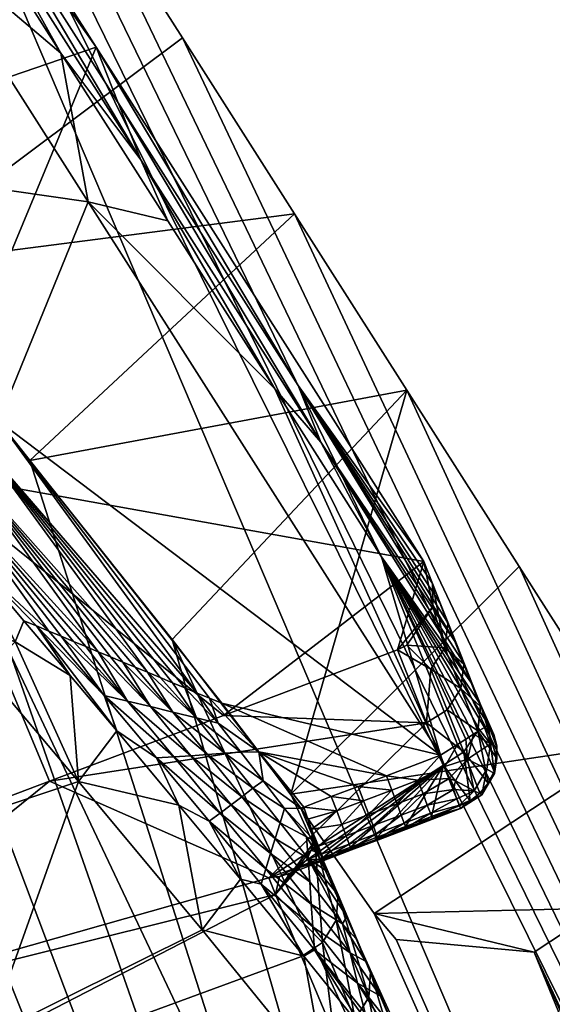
# Model space of a CAD drawing. Header units: millimetres. Extents: x -276 to 343, y -58 to 484.
# Tile 84 of 233: x -198.32 to -193.65, y 452.7 to 461.32. Entities that reach past the tile are written whole.
import ezdxf

# ---------------------------------------------------------------- set-up
doc = ezdxf.new("R2010")
doc.units = ezdxf.units.MM
doc.header["$MEASUREMENT"] = 0
doc.layers.add('Default', color=7, linetype='Continuous', true_color=0x000000)

msp = doc.modelspace()

# ---------------------------------------------------------------- meshes
at = {"layer": 'Default'}
mesh = msp.add_polyface(dxfattribs=at)
corners = [(-177.4187, 420.1137, 117.4014), (-192.9575, 454.9887, 5), (-193.9433, 456.5356, 5), (-195.9113, 459.6235, 5), (-196.8933, 461.1645, 5), (-197.874, 462.7036, 5), (-198.8532, 464.2387, 5), (-199.8315, 465.7719, 5), (-200.8083, 467.3051, 5), (-208.5744, 471.4829, 5), (-211.5168, 470.9204, 5), (-207.1008, 471.4126, 5), (-207.1008, 471.4126, 5), (-211.5168, 470.9204, 5), (-205.6623, 471.1001, 5), (-205.6623, 471.1001, 5), (-203.0004, 469.7212, 5), (-204.2863, 470.5376, 5), (-201.832, 468.6469, 5), (-200.8083, 467.3051, 5), (-219.1982, 460.1411, 5), (-172.9585, 402.0317, 241.8103), (-211.5168, 470.9204, 5), (-195.2134, 453.4966, 5), (-179.6946, 418.6626, 117.3003), (-195.9453, 454.5415, 5), (-190.2177, 432.4282, 123.6342), (-204.1537, 465.102, 5), (-203.3391, 463.9282, 5), (-202.2409, 462.4809, 5), (-200.9582, 460.8559, 5), (-199.5888, 459.1508, 5), (-198.2314, 457.4653, 5), (-196.9841, 455.8969, 5), (-199.0261, 423.3305, 137.7414), (-212.9653, 454.6528, 23.231), (-214.0624, 463.4946, 5), (-204.1537, 465.102, 5), (-190.2177, 432.4282, 123.6342), (-205.5659, 466.5551, 5), (-176.2805, 399.7524, 242.2676), (-211.3173, 466.393, 5), (-209.4467, 467.1645, 5), (-207.4335, 467.2798, 5), (-185.0866, 392.0063, 252.2516), (-211.3173, 466.393, 5), (-207.4335, 467.2798, 5), (-211.3173, 466.393, 5), (-199.0261, 423.3305, 137.7414), (-214.0624, 463.4946, 5), (-193.2273, 453.5454, 5), (-193.8125, 453.1606, 5), (-195.2134, 453.4966, 5), (-200.8083, 467.3051, 5), (-199.8315, 465.7719, 5), (-203.3391, 463.9282, 5), (-198.8532, 464.2387, 5), (-202.2409, 462.4809, 5), (-197.874, 462.7036, 5), (-200.9582, 460.8559, 5), (-196.8933, 461.1645, 5), (-199.5888, 459.1508, 5), (-195.9113, 459.6235, 5), (-194.9279, 458.0805, 5), (-198.2314, 457.4653, 5), (-193.9433, 456.5356, 5), (-195.9453, 454.5415, 5), (-192.9575, 454.9887, 5), (-211.5168, 470.9204, 5), (-210.0554, 471.3169, 5), (-207.1008, 471.4126, 5), (-208.5744, 471.4829, 5), (-205.6623, 471.1001, 5), (-204.2863, 470.5376, 5), (-203.0004, 469.7212, 5), (-201.832, 468.6469, 5), (-204.1537, 465.102, 5), (-196.9841, 455.8969, 5), (-195.021, 453.27, 5), (-205.5659, 466.5551, 5), (-207.4335, 467.2798, 5), (-209.4467, 467.1645, 5), (-211.5168, 470.9204, 5), (-192.9575, 454.9887, 5), (-177.4187, 420.1137, 117.4014), (-193.2273, 453.5454, 5), (-179.6946, 418.6626, 117.3003), (-195.2134, 453.4966, 5), (-195.021, 453.27, 5)]
mesh.append_faces([[corners[k] for k in face] for face in [(0, 1, 2, 2), (3, 4, 0, 0), (4, 5, 0, 0), (5, 6, 0, 0), (6, 7, 0, 0), (7, 8, 0, 0), (9, 10, 11, 11), (12, 13, 14, 14), (15, 16, 17, 17), (16, 15, 18, 18), (18, 15, 19, 19), (20, 21, 22, 22), (23, 24, 25, 25), (26, 27, 28, 28), (28, 29, 26, 26), (29, 30, 26, 26), (30, 31, 26, 26), (31, 32, 26, 26), (32, 33, 26, 26), (24, 26, 33, 33), (34, 35, 36, 36), (37, 38, 39, 39), (38, 40, 39, 39), (41, 42, 43, 43), (44, 45, 46, 46), (47, 48, 49, 49), (50, 51, 52, 52), (53, 54, 55, 55), (54, 56, 57, 57), (56, 58, 59, 59), (58, 60, 61, 61), (60, 62, 61, 61), (62, 63, 64, 64), (63, 65, 66, 66), (65, 67, 66, 66), (68, 69, 70, 70), (69, 71, 70, 70), (70, 72, 73, 73), (73, 74, 75, 75), (75, 53, 76, 76), (52, 66, 67, 67), (66, 77, 63, 63), (77, 64, 63, 63), (64, 61, 62, 62), (61, 59, 58, 58), (59, 57, 56, 56), (57, 55, 54, 54), (55, 76, 53, 53), (67, 50, 52, 52), (51, 78, 52, 52), (76, 79, 75, 75), (79, 80, 73, 73), (80, 81, 70, 70), (82, 70, 81, 81), (70, 73, 80, 80), (73, 75, 79, 79), (83, 84, 85, 85), (86, 87, 88, 88)]])
mesh = msp.add_polyface(dxfattribs=at)
corners = [(-161.1731, 388.479, 737.0818), (-149.9748, 401.0317, 737.4042), (-162.218, 391.6782, 770.8056), (-156.0039, 397.8188, 731.8394), (-162.365, 388.7016, 718.7957), (-161.0771, 392.1157, 731.7332), (-155.393, 399.5024, 738.2982), (-160.4358, 393.8149, 738.1978), (-159.3481, 396.7036, 749.1879), (-159.7981, 395.5083, 744.6381), (-164.5759, 389.5337, 744.5425), (-158.5229, 398.9048, 757.5535), (-164.1037, 390.7641, 749.0992), (-163.2361, 393.0278, 757.4799), (-157.2597, 402.3169, 770.4141), (-161.9023, 396.5298, 770.3761), (-168.8449, 386.0044, 762.7859), (-162.9348, 395.393, 772.1722), (-154.9179, 406.188, 777.3906), (-164.3486, 390.4028, 770.3036), (-157.4384, 400.3559, 776.7292), (-164.9301, 390.813, 770.2621), (-157.9975, 400.7954, 776.6766), (-164.9301, 390.813, 770.2621), (-157.9975, 400.7954, 776.6766), (-162.9348, 395.393, 772.1722), (-157.4384, 400.3559, 776.7292), (-164.3486, 390.4028, 770.3036), (-162.218, 391.6782, 770.8056), (-193.8125, 453.1606, 5), (-193.2273, 453.5454, 5), (-177.7199, 418.7387, 117.205), (-162.8103, 383.5161, 229.4648), (-161.9128, 385.2544, 229.7156), (-177.4187, 420.1137, 117.4014), (-172.9585, 402.0317, 241.8103), (-193.9433, 456.5356, 5), (-194.9279, 458.0805, 5), (-195.9113, 459.6235, 5), (-200.8083, 467.3051, 5), (-200.8083, 467.3051, 5), (-205.6623, 471.1001, 5), (-172.9585, 402.0317, 241.8103), (-190.6941, 396.0825, 239.1612), (-158.0981, 334.8227, 487.8987), (-203.8015, 425.5395, 131.4835), (-219.1982, 460.1411, 5), (-205.6623, 471.1001, 5), (-211.5168, 470.9204, 5), (-172.9585, 402.0317, 241.8103), (-158.0981, 334.8227, 487.8987), (-172.9585, 402.0317, 241.8103), (-219.1982, 460.1411, 5), (-203.8015, 425.5395, 131.4835), (-220.0334, 450.5688, 5), (-190.6941, 396.0825, 239.1612), (-193.1745, 372.2114, 236.1879), (-190.6941, 396.0825, 239.1612), (-206.8557, 408.518, 120.5941), (-220.3674, 446.7387, 5), (-220.5344, 444.8247, 5), (-220.2004, 448.6548, 5), (-217.8266, 444.4692, 5), (-212.9653, 454.6528, 23.231), (-204.1674, 408.2173, 120.4286), (-199.0261, 423.3305, 137.7414), (-190.5058, 371.9633, 235.857), (-185.0866, 392.0063, 252.2516), (-179.6946, 418.6626, 117.3003), (-164.1963, 383.8169, 229.6002), (-190.2177, 432.4282, 123.6342), (-176.2805, 399.7524, 242.2676), (-196.9841, 455.8969, 5), (-195.9453, 454.5415, 5), (-185.0866, 392.0063, 252.2516), (-199.0261, 423.3305, 137.7414), (-211.3173, 466.393, 5), (-207.4335, 467.2798, 5), (-205.5659, 466.5551, 5), (-176.2805, 399.7524, 242.2676), (-150.1997, 335.8813, 481.4973), (-150.1997, 335.8813, 481.4973), (-152.1516, 335.9438, 482.5992), (-207.4335, 467.2798, 5), (-152.1516, 335.9438, 482.5992), (-185.0866, 392.0063, 252.2516), (-207.4335, 467.2798, 5), (-219.622, 443.6548, 5), (-218.9201, 443.563, 5), (-205.956, 407.3813, 120.4875), (-205.2651, 407.3188, 120.3937), (-191.6074, 371.0766, 235.787), (-217.8266, 444.4692, 5), (-204.1674, 408.2173, 120.4286), (-218.6926, 443.5591, 5), (-190.5058, 371.9633, 235.857), (-205.2651, 407.3188, 120.3937), (-205.2651, 407.3188, 120.3937), (-218.9201, 443.563, 5), (-218.6926, 443.5591, 5), (-193.1745, 372.2114, 236.1879), (-206.8557, 408.518, 120.5941), (-205.956, 407.3813, 120.4875), (-220.5344, 444.8247, 5), (-219.622, 443.6548, 5), (-162.2326, 383.9184, 229.409), (-177.7199, 418.7387, 117.205), (-161.9128, 385.2544, 229.7156), (-193.2273, 453.5454, 5), (-177.4187, 420.1137, 117.4014), (-193.8125, 453.1606, 5), (-162.8103, 383.5161, 229.4648), (-179.6946, 418.6626, 117.3003), (-195.021, 453.27, 5)]
mesh.append_faces([[corners[k] for k in face] for face in [(0, 1, 2, 2), (3, 4, 5, 5), (6, 5, 7, 7), (8, 9, 10, 10), (11, 8, 12, 12), (11, 12, 13, 13), (14, 11, 13, 13), (14, 13, 15, 15), (16, 17, 15, 15), (17, 18, 15, 15), (19, 20, 21, 21), (22, 21, 20, 20), (23, 24, 25, 25), (26, 27, 28, 28), (29, 30, 31, 31), (32, 29, 31, 31), (33, 34, 35, 35), (36, 37, 34, 34), (37, 38, 34, 34), (39, 35, 34, 34), (40, 41, 42, 42), (43, 44, 45, 45), (45, 44, 46, 46), (47, 48, 49, 49), (50, 51, 52, 52), (53, 54, 55, 55), (56, 57, 58, 58), (58, 59, 60, 60), (59, 58, 61, 61), (54, 58, 57, 57), (62, 63, 64, 64), (64, 65, 66, 66), (67, 66, 65, 65), (65, 64, 63, 63), (68, 69, 70, 70), (71, 70, 69, 69), (72, 73, 68, 68), (74, 75, 76, 76), (77, 78, 79, 79), (79, 80, 77, 77), (81, 82, 83, 83), (84, 85, 86, 86), (87, 88, 89, 89), (88, 90, 89, 89), (90, 91, 89, 89), (92, 93, 94, 94), (93, 95, 96, 96), (97, 98, 99, 99), (94, 93, 96, 96), (100, 101, 102, 102), (101, 103, 104, 104), (104, 102, 101, 101), (105, 106, 107, 107), (106, 108, 109, 109), (109, 107, 106, 106), (110, 111, 112, 112), (113, 110, 112, 112)]])
mesh = msp.add_polyface(dxfattribs=at)
corners = [(-198.8686, 457.4887, 10.3856), (-200.3186, 459.2719, 10.6064), (-200.2993, 458.8657, 13.321), (-198.6887, 457.6489, 7.7155), (-200.3381, 459.688, 7.8268), (-200.3579, 460.1098, 5.0001), (-198.5058, 457.8091, 5.0001), (-199.7126, 457.768, 15.8269), (-200.28, 458.4536, 16.0806), (-200.7116, 458.9829, 16.2753), (-200.7722, 465.4438, 4.5318), (-200.8178, 464.5883, 5), (-199.8349, 463.9731, 4.5318), (-199.2422, 462.1157, 5), (-198.8977, 462.5024, 4.5318), (-197.9604, 461.0317, 4.5318), (-197.7217, 459.729, 5), (-197.0232, 459.563, 4.5318), (-196.0859, 458.0923, 4.5318), (-200.7116, 458.9829, 16.2753), (-200.6194, 458.0141, 16.5167), (-200.28, 458.4536, 16.0806), (-198.5058, 457.8091, 5.0001), (-197.7217, 459.729, 5), (-200.3579, 460.1098, 5.0001), (-200.8178, 464.5883, 5), (-202.3061, 462.5669, 5), (-199.2422, 462.1157, 5), (-198.707, 462.3696, 3.1281), (-198.9052, 462.8696, 1.5452), (-200.5844, 465.5024, 1.5452), (-200.3862, 465.0044, 3.1281), (-197.2588, 460.0981, 3.1281), (-197.457, 460.5962, 1.5452), (-195.6811, 457.6235, 3.1281), (-195.8796, 458.1216, 1.5452), (-199.8349, 463.9731, 4.5318), (-198.8977, 462.5024, 4.5318), (-197.9604, 461.0317, 4.5318), (-197.0232, 459.563, 4.5318), (-196.0859, 458.0923, 4.5318), (-194.7793, 456.5786), (-197.6509, 461.0825), (-199.0991, 463.3559), (-200.778, 465.9907), (-199.0991, 463.3559), (-197.6509, 461.0825), (-200.3132, 460.1723), (-199.1948, 457.3716), (-201.4316, 462.9751)]
mesh.append_faces([[corners[k] for k in face] for face in [(0, 1, 2, 2), (3, 4, 1, 1), (5, 3, 6, 6), (7, 2, 8, 8), (8, 2, 9, 9), (3, 5, 4, 4), (10, 11, 12, 12), (12, 13, 14, 14), (14, 13, 15, 15), (15, 16, 17, 17), (17, 16, 18, 18), (16, 15, 13, 13), (13, 12, 11, 11), (19, 20, 21, 21), (22, 23, 24, 24), (25, 26, 27, 27), (27, 24, 23, 23), (28, 29, 30, 30), (28, 30, 31, 31), (32, 33, 29, 29), (32, 29, 28, 28), (34, 35, 33, 33), (34, 33, 32, 32), (36, 37, 28, 28), (37, 38, 28, 28), (38, 39, 32, 32), (39, 40, 32, 32), (41, 42, 35, 35), (42, 43, 29, 29), (43, 44, 29, 29), (28, 31, 36, 36), (29, 33, 42, 42), (32, 28, 38, 38), (33, 35, 42, 42), (34, 32, 40, 40), (45, 46, 47, 47), (48, 47, 46, 46), (47, 49, 45, 45)]])
mesh = msp.add_polyface(dxfattribs=at)
corners = [(-198.5058, 457.8091, 5.0001), (-196.6574, 455.3833, 5.6372), (-196.549, 455.3383, 5.0002), (-196.6574, 455.3833, 5.6372), (-196.7658, 455.4282, 6.2743), (-196.7658, 455.4282, 6.2743), (-198.6887, 457.6489, 7.7155), (-196.8742, 455.4731, 6.9113), (-196.8742, 455.4731, 6.9113), (-196.9826, 455.518, 7.5484), (-196.9826, 455.518, 7.5484), (-197.0908, 455.563, 8.1854), (-197.0908, 455.563, 8.1854), (-197.1992, 455.6098, 8.8225), (-197.1992, 455.6098, 8.8225), (-198.8686, 457.4887, 10.3856), (-197.3076, 455.6548, 9.4595), (-197.3076, 455.6548, 9.4595), (-197.416, 455.6997, 10.0966), (-197.416, 455.6997, 10.0966), (-197.5244, 455.7446, 10.7336), (-196.9707, 454.8696, 11.9878), (-197.3764, 455.3579, 12.1461), (-197.5793, 455.4067, 13.5985), (-196.8215, 454.8794, 10.5766), (-197.175, 455.3091, 10.7029), (-198.0664, 455.9712, 13.9188), (-197.958, 455.9262, 13.2818), (-197.8496, 455.8794, 12.6447), (-197.7412, 455.8344, 12.0077), (-197.6328, 455.7895, 11.3706), (-197.5244, 455.7446, 10.7336), (-197.416, 455.6997, 10.0966), (-196.9782, 455.2602, 9.2933), (-197.3076, 455.6548, 9.4595), (-197.1992, 455.6098, 8.8225), (-196.7722, 455.2114, 7.8178), (-197.0908, 455.563, 8.1854), (-196.9826, 455.518, 7.5484), (-196.8742, 455.4731, 6.9113), (-196.5822, 455.1645, 6.4571), (-196.7658, 455.4282, 6.2743), (-196.6574, 455.3833, 5.6372), (-196.2248, 454.9126, 5.0002), (-196.549, 455.3383, 5.0002), (-197.4704, 455.0981, 14.8338), (-198.1745, 456.0161, 14.5559), (-197.8772, 455.5805, 15.0133), (-194.6323, 454.8833, 5), (-196.0859, 458.0923, 4.5318), (-197.7217, 459.729, 5), (-196.549, 455.3383, 5.0002), (-194.6323, 454.8833, 5), (-198.5058, 457.8091, 5.0001), (-197.7217, 459.729, 5), (-197.6509, 461.0825), (-194.7793, 456.5786), (-199.1948, 457.3716), (-196.5334, 455.2309)]
mesh.append_faces([[corners[k] for k in face] for face in [(0, 1, 2, 2), (3, 0, 4, 4), (5, 6, 7, 7), (8, 6, 9, 9), (10, 6, 11, 11), (12, 6, 13, 13), (14, 15, 16, 16), (17, 15, 18, 18), (19, 15, 20, 20), (21, 22, 23, 23), (24, 25, 22, 22), (26, 23, 27, 27), (27, 22, 28, 28), (28, 22, 29, 29), (29, 22, 30, 30), (30, 25, 31, 31), (31, 25, 32, 32), (32, 33, 34, 34), (34, 33, 35, 35), (35, 36, 37, 37), (37, 36, 38, 38), (38, 36, 39, 39), (39, 40, 41, 41), (41, 40, 42, 42), (42, 43, 44, 44), (45, 46, 47, 47), (22, 27, 23, 23), (25, 30, 22, 22), (33, 32, 25, 25), (36, 35, 33, 33), (40, 39, 36, 36), (46, 45, 23, 23), (40, 43, 42, 42), (48, 49, 50, 50), (51, 52, 53, 53), (54, 53, 52, 52), (55, 56, 57, 57), (57, 56, 58, 58)]])
mesh = msp.add_polyface(dxfattribs=at)
corners = [(-198.8686, 457.4887, 10.3856), (-200.2993, 458.8657, 13.321), (-199.0444, 457.3344, 12.9932), (-198.6887, 457.6489, 7.7155), (-200.3186, 459.2719, 10.6064), (-197.5244, 455.7446, 10.7336), (-197.6328, 455.7895, 11.3706), (-197.6328, 455.7895, 11.3706), (-197.7412, 455.8344, 12.0077), (-197.7412, 455.8344, 12.0077), (-197.8496, 455.8794, 12.6447), (-197.8496, 455.8794, 12.6447), (-197.958, 455.9262, 13.2818), (-197.958, 455.9262, 13.2818), (-198.0664, 455.9712, 13.9188), (-198.0664, 455.9712, 13.9188), (-198.7126, 456.5727, 15.3833), (-198.1745, 456.0161, 14.5559), (-198.1745, 456.0161, 14.5559), (-198.2829, 456.061, 15.1929), (-199.1411, 457.0825, 15.5732), (-199.7126, 457.768, 15.8269), (-197.1992, 455.6098, 8.8225), (-196.7658, 455.4282, 6.2743), (-198.5058, 457.8091, 5.0001), (-198.2829, 456.061, 15.1929), (-197.8772, 455.5805, 15.0133), (-198.1745, 456.0161, 14.5559), (-197.5793, 455.4067, 13.5985), (-198.0664, 455.9712, 13.9188), (-200.28, 458.4536, 16.0806), (-200.0503, 457.3266, 16.262), (-199.7126, 457.768, 15.8269), (-199.4778, 456.6411, 16.0077), (-199.1411, 457.0825, 15.5732), (-199.0488, 456.1294, 15.8178), (-198.7126, 456.5727, 15.3833), (-198.7126, 456.5727, 15.3833), (-198.3598, 455.8755, 15.5183), (-198.2829, 456.061, 15.1929), (-198.6194, 455.6176, 15.6279), (-198.3598, 455.8755, 15.5183), (-199.0488, 456.1294, 15.8178), (-198.3598, 455.8755, 15.5183), (-198.2829, 456.061, 15.1929), (-198.3598, 455.8755, 15.5183), (-197.8772, 455.5805, 15.0133), (-198.6194, 455.6176, 15.6279), (-197.8061, 454.6528, 15.2692), (-198.3598, 455.8755, 15.5183), (-197.8061, 454.6528, 15.2692), (-198.6194, 455.6176, 15.6279), (-199.0488, 456.1294, 15.8178), (-199.9619, 455.893, 15.8534), (-199.4778, 456.6411, 16.0077), (-200.0503, 457.3266, 16.262), (-200.6194, 458.0141, 16.5167), (-199.2822, 454.1567, 15.295), (-198.6194, 455.6176, 15.6279), (-196.5334, 455.2309), (-198.0578, 454.6567), (-199.1948, 457.3716), (-199.5825, 454.0805), (-202.8439, 455.9145)]
mesh.append_faces([[corners[k] for k in face] for face in [(0, 1, 2, 2), (3, 4, 0, 0), (5, 0, 6, 6), (7, 2, 8, 8), (9, 2, 10, 10), (11, 2, 12, 12), (13, 2, 14, 14), (15, 16, 17, 17), (18, 16, 19, 19), (16, 2, 20, 20), (20, 2, 21, 21), (2, 7, 0, 0), (1, 21, 2, 2), (0, 22, 3, 3), (3, 23, 24, 24), (2, 16, 15, 15), (25, 26, 27, 27), (27, 28, 29, 29), (30, 31, 32, 32), (32, 33, 34, 34), (34, 35, 36, 36), (37, 38, 39, 39), (40, 41, 42, 42), (35, 34, 33, 33), (33, 32, 31, 31), (35, 43, 36, 36), (44, 45, 46, 46), (47, 48, 49, 49), (45, 50, 46, 46), (51, 52, 53, 53), (52, 54, 53, 53), (54, 55, 53, 53), (55, 56, 53, 53), (53, 57, 58, 58), (59, 60, 61, 61), (60, 62, 61, 61), (63, 61, 62, 62)]])
mesh = msp.add_polyface(dxfattribs=at)
corners = [(-194.2116, 455.1508, 4.5318), (-195.1487, 456.6216, 4.5318), (-194.2485, 455.1274, 4.7068), (-194.2485, 455.1274, 4.7068), (-194.289, 455.102, 4.7905), (-194.289, 455.102, 4.7905), (-194.3437, 455.0669, 4.8646), (-196.0859, 458.0923, 4.5318), (-194.6323, 454.8833, 5), (-195.1487, 456.6216, 4.5318), (-194.4538, 455.4673, 2.0859), (-194.5752, 455.2817, 2.0423), (-194.7168, 455.6372, 0.9121), (-194.5954, 455.8247, 0.9557), (-194.4282, 455.6801, 2.1492), (-194.4538, 455.4673, 2.0859), (-194.5954, 455.8247, 0.9557), (-194.5698, 456.0356, 1.019), (-194.2812, 455.3091, 3.3223), (-194.7793, 456.5786), (-194.7031, 456.3872, 0.6075), (-194.7014, 456.1821), (-194.7014, 456.1821), (-194.9279, 455.8462), (-194.9279, 455.8462), (-194.7168, 455.6372, 0.9121), (-195.0088, 455.8071), (-194.7546, 455.1665, 2.0289), (-194.352, 455.5044, 3.4105), (-194.2812, 455.3091, 3.3223), (-194.4223, 455.6801, 2.8499), (-194.4282, 455.6801, 2.1492), (-194.4924, 455.8579, 2.2893), (-194.5627, 456.0337, 1.7287), (-194.5698, 456.0356, 1.019), (-194.633, 456.2094, 1.1681), (-194.7031, 456.3872, 0.6075), (-196.0859, 458.0923, 4.5318), (-195.1487, 456.6216, 4.5318), (-195.6811, 457.6235, 3.1281), (-194.2116, 455.1508, 4.5318), (-194.2817, 455.3266, 3.9711), (-194.352, 455.5044, 3.4105), (-194.352, 455.5044, 3.4105), (-194.4223, 455.6801, 2.8499), (-194.4924, 455.8579, 2.2893), (-194.4924, 455.8579, 2.2893), (-194.5627, 456.0337, 1.7287), (-195.8796, 458.1216, 1.5452), (-194.633, 456.2094, 1.1681), (-194.7031, 456.3872, 0.6075), (-194.7793, 456.5786), (-194.7546, 455.1665, 2.0289), (-196.5334, 455.2309), (-195.0088, 455.8071), (-194.7793, 456.5786), (-194.7014, 456.1821), (-195.0088, 455.8071), (-194.9279, 455.8462), (-196.5334, 455.2309)]
mesh.append_faces([[corners[k] for k in face] for face in [(0, 1, 2, 2), (3, 1, 4, 4), (5, 1, 6, 6), (7, 8, 9, 9), (10, 11, 12, 12), (10, 12, 13, 13), (14, 15, 16, 16), (14, 16, 17, 17), (18, 15, 14, 14), (19, 20, 21, 21), (22, 13, 23, 23), (24, 25, 26, 26), (26, 25, 27, 27), (28, 29, 30, 30), (30, 31, 32, 32), (32, 31, 33, 33), (33, 34, 35, 35), (35, 34, 36, 36), (12, 23, 13, 13), (34, 33, 31, 31), (16, 20, 17, 17), (31, 30, 29, 29), (20, 16, 21, 21), (37, 38, 39, 39), (38, 40, 41, 41), (41, 42, 38, 38), (43, 44, 39, 39), (44, 45, 39, 39), (46, 47, 48, 48), (47, 49, 48, 48), (49, 50, 48, 48), (50, 51, 48, 48), (48, 39, 45, 45), (39, 38, 42, 42), (52, 53, 54, 54), (55, 56, 57, 57), (56, 58, 57, 57), (57, 59, 55, 55)]])
mesh = msp.add_polyface(dxfattribs=at)
corners = [(-194.1948, 454.9829, 4.7199), (-194.3965, 454.8481, 4.9395), (-194.228, 454.7602, 4.7673), (-194.1596, 454.7251, 4.5384), (-194.1384, 454.9536, 4.5316), (-194.1948, 454.9829, 4.7199), (-194.228, 454.7602, 4.7673), (-194.2116, 455.1508, 4.5318), (-194.167, 455.0649, 4.4993), (-194.1404, 454.9653, 4.4643), (-194.1382, 454.854, 4.4293), (-194.1633, 454.7426, 4.3973), (-194.5561, 454.6801, 4.9511), (-194.5949, 454.7837, 4.9886), (-194.4826, 454.977, 4.9674), (-194.6323, 454.8833, 5), (-194.4096, 455.0239, 4.9246), (-194.3437, 455.0669, 4.8646), (-194.289, 455.102, 4.7905), (-194.2485, 455.1274, 4.7068), (-194.3437, 455.0669, 4.8646), (-195.1487, 456.6216, 4.5318), (-194.4096, 455.0239, 4.9246), (-194.4096, 455.0239, 4.9246), (-194.4826, 454.977, 4.9674), (-194.4826, 454.977, 4.9674), (-194.6323, 454.8833, 5), (-194.3069, 455.0981, 3.259), (-194.4282, 454.9126, 3.2153), (-194.5752, 455.2817, 2.0423), (-194.4538, 455.4673, 2.0859), (-194.2812, 455.3091, 3.3223), (-194.4538, 455.4673, 2.0859), (-194.2151, 454.6391, 4.3711), (-194.1633, 454.7426, 4.3973), (-194.1633, 454.7426, 4.3973), (-194.1382, 454.854, 4.4293), (-194.2817, 455.3266, 3.9711), (-194.1404, 454.9653, 4.4643), (-194.167, 455.0649, 4.4993), (-194.167, 455.0649, 4.4993), (-194.2116, 455.1508, 4.5318), (-194.7546, 455.1665, 2.0289), (-194.6076, 454.7973, 3.2019), (-194.2817, 455.3266, 3.9711), (-194.2812, 455.3091, 3.3223), (-194.352, 455.5044, 3.4105), (-194.5752, 455.2817, 2.0423), (-194.7168, 455.6372, 0.9121), (-194.6323, 454.8833, 5), (-196.549, 455.3383, 5.0002), (-195.1062, 454.7036, 5)]
mesh.append_faces([[corners[k] for k in face] for face in [(0, 1, 2, 2), (3, 4, 5, 5), (3, 5, 6, 6), (7, 4, 8, 8), (8, 4, 9, 9), (9, 3, 10, 10), (10, 3, 11, 11), (12, 1, 13, 13), (13, 14, 15, 15), (14, 1, 16, 16), (16, 1, 17, 17), (17, 0, 18, 18), (18, 0, 19, 19), (19, 0, 7, 7), (0, 17, 1, 1), (4, 7, 0, 0), (3, 9, 4, 4), (1, 14, 13, 13), (20, 21, 22, 22), (23, 21, 24, 24), (25, 21, 26, 26), (27, 28, 29, 29), (27, 29, 30, 30), (31, 27, 32, 32), (33, 27, 34, 34), (35, 27, 36, 36), (36, 37, 38, 38), (38, 37, 39, 39), (40, 37, 41, 41), (42, 28, 43, 43), (44, 45, 46, 46), (47, 42, 48, 48), (28, 42, 47, 47), (27, 33, 28, 28), (31, 37, 27, 27), (27, 37, 36, 36), (49, 50, 51, 51)]])
mesh = msp.add_polyface(dxfattribs=at)
corners = [(-213.3791, 454.8676, 17.0581), (-213.9211, 455.0708, 16.6582), (-213.4328, 454.5805, 16.9845), (-215.8605, 443.7231, 14.2108), (-195.2832, 451.5337, 14.0992), (-215.8681, 443.9282, 14.2911), (-213.8664, 446.3286, 14.7365), (-211.3225, 447.3423, 14.7365), (-212.0021, 449.0786, 15.295), (-212.6818, 450.8149, 15.8534), (-209.4579, 450.0942, 15.295), (-210.1376, 451.8305, 15.8534), (-210.8173, 453.5669, 16.4119), (-213.3791, 454.8676, 17.0581), (-213.4328, 454.5805, 16.9845), (-211.497, 455.3032, 16.9703), (-213.4882, 454.2954, 16.9112), (-213.5451, 454.0102, 16.8381), (-213.6037, 453.7251, 16.7652), (-213.6794, 453.3637, 16.6731), (-213.757, 453.0024, 16.5812), (-213.8359, 452.6411, 16.4896), (-213.916, 452.2798, 16.3981), (-214.0143, 451.8442, 16.2877), (-214.114, 451.4087, 16.1776), (-214.2148, 450.9731, 16.0676), (-214.3168, 450.5376, 15.9578), (-214.4196, 450.102, 15.8482), (-214.5229, 449.6684, 15.7387), (-214.6269, 449.2329, 15.6292), (-214.7309, 448.7973, 15.5198), (-214.7907, 448.5493, 15.4573), (-214.8503, 448.3012, 15.3949), (-206.2343, 449.3735, 14.7365), (-208.7783, 448.3579, 14.7365), (-215.8681, 443.9282, 14.2911), (-212.9003, 447.8891, 3.2189), (-206.3981, 449.1743, 6.4423), (-212.4921, 446.8637, 6.4776), (-210.2546, 450.0532), (-211.779, 449.479), (-213.3037, 448.9028), (-212.0837, 445.8364, 9.7362), (-216.5153, 444.7583, 8.0998), (-205.9899, 448.1489, 9.7009), (-215.9355, 443.1958, 13.0138), (-211.2607, 455.8032), (-210.1425, 453.0024), (-213.7917, 451.5454), (-210.2546, 450.0532), (-211.779, 449.479), (-213.3037, 448.9028)]
mesh.append_faces([[corners[k] for k in face] for face in [(0, 1, 2, 2), (3, 4, 5, 5), (6, 7, 8, 8), (9, 8, 10, 10), (9, 11, 12, 12), (13, 14, 15, 15), (14, 16, 15, 15), (16, 17, 12, 12), (17, 18, 12, 12), (18, 19, 12, 12), (19, 20, 12, 12), (20, 21, 12, 12), (21, 22, 9, 9), (22, 23, 9, 9), (23, 24, 9, 9), (24, 25, 9, 9), (25, 26, 9, 9), (26, 27, 9, 9), (27, 28, 9, 9), (28, 29, 8, 8), (29, 30, 8, 8), (30, 31, 8, 8), (31, 32, 8, 8), (33, 34, 35, 35), (34, 7, 35, 35), (8, 9, 28, 28), (9, 12, 21, 21), (12, 15, 16, 16), (36, 37, 38, 38), (39, 36, 40, 40), (40, 36, 41, 41), (42, 43, 38, 38), (44, 45, 42, 42), (46, 47, 48, 48), (49, 50, 48, 48), (50, 51, 48, 48), (48, 47, 49, 49)]])
mesh = msp.add_polyface(dxfattribs=at)
corners = [(-196.9707, 454.8696, 11.9878), (-197.5793, 455.4067, 13.5985), (-197.1208, 454.8598, 13.4081), (-196.5632, 454.3774, 11.8271), (-196.6592, 454.3051, 13.2147), (-196.8215, 454.8794, 10.5766), (-197.3764, 455.3579, 12.1461), (-196.468, 454.4497, 10.4483), (-196.1218, 454.0239, 10.3213), (-196.6755, 454.8911, 9.1982), (-196.9782, 455.2602, 9.2933), (-197.175, 455.3091, 10.7029), (-196.3747, 454.52, 9.1017), (-196.081, 454.1548, 9.006), (-196.5229, 454.9008, 7.7554), (-196.7722, 455.2114, 7.8178), (-196.2773, 454.5942, 7.692), (-196.0383, 454.2915, 7.6292), (-196.3823, 454.9106, 6.4248), (-196.5822, 455.1645, 6.4571), (-196.1875, 454.6606, 6.3921), (-195.999, 454.4184, 6.3596), (-195.8061, 454.1684, 6.3258), (-196.2248, 454.9126, 5.0002), (-195.8579, 454.4204, 5), (-196.9262, 454.4477, 14.5931), (-197.4704, 455.0981, 14.8338), (-197.8772, 455.5805, 15.0133), (-197.8061, 454.6528, 15.2692), (-197.4704, 455.0981, 14.8338), (-196.9262, 454.4477, 14.5931), (-195.8579, 454.4204, 5), (-195.8318, 454.4301, 5), (-196.2248, 454.9126, 5.0002), (-195.1062, 454.7036, 5), (-196.549, 455.3383, 5.0002), (-197.8061, 454.6528, 15.2692), (-198.6194, 455.6176, 15.6279), (-199.2822, 454.1567, 15.295), (-196.5334, 455.2309), (-194.7546, 455.1665, 2.0289), (-198.0578, 454.6567)]
mesh.append_faces([[corners[k] for k in face] for face in [(0, 1, 2, 2), (3, 0, 2, 2), (3, 2, 4, 4), (5, 6, 0, 0), (7, 5, 0, 0), (7, 0, 3, 3), (8, 7, 3, 3), (9, 10, 11, 11), (9, 11, 5, 5), (12, 9, 5, 5), (12, 5, 7, 7), (13, 12, 7, 7), (14, 15, 10, 10), (14, 10, 9, 9), (16, 14, 9, 9), (16, 9, 12, 12), (17, 16, 12, 12), (17, 12, 13, 13), (18, 19, 15, 15), (18, 15, 14, 14), (20, 18, 14, 14), (20, 14, 16, 16), (21, 20, 16, 16), (21, 16, 17, 17), (22, 21, 17, 17), (23, 20, 24, 24), (25, 2, 26, 26), (1, 26, 2, 2), (2, 25, 4, 4), (18, 23, 19, 19), (20, 23, 18, 18), (21, 24, 20, 20), (27, 28, 29, 29), (29, 28, 30, 30), (31, 32, 33, 33), (33, 34, 35, 35), (36, 37, 38, 38), (39, 40, 41, 41)]])
mesh = msp.add_polyface(dxfattribs=at)
corners = [(-195.8579, 454.4204, 5), (-195.7329, 454.1313, 5.867), (-195.8449, 454.4028, 4.9996), (-195.8449, 454.4028, 4.9996), (-195.7329, 454.1313, 5.867), (-195.7959, 454.3227, 4.9871), (-195.3064, 454.4848, 4.9818), (-195.5427, 454.3969, 4.9818), (-195.4973, 454.2758, 4.9259), (-195.2612, 454.3657, 4.9259), (-195.0139, 454.4594, 4.9259), (-195.2241, 454.268, 4.8401), (-194.9768, 454.3598, 4.8401), (-195.0591, 454.5786, 4.9818), (-194.7058, 454.3325, 4.6048), (-194.9301, 454.2368, 4.4664), (-194.7021, 454.3227, 4.4664), (-194.7219, 454.3755, 4.732), (-194.9499, 454.2895, 4.732), (-194.9338, 454.2466, 4.6048), (-194.7488, 454.4477, 4.8401), (-194.7859, 454.5454, 4.9259), (-194.831, 454.6645, 4.9818), (-195.8579, 454.4204, 5), (-195.8449, 454.4028, 4.9996), (-195.8318, 454.4301, 5), (-195.7959, 454.3227, 4.9871), (-195.7624, 454.2348, 4.955), (-194.6323, 454.8833, 5), (-195.1062, 454.7036, 5), (-195.3535, 454.6098, 5), (-195.5898, 454.5219, 5), (-194.7112, 454.3462, 4.3395), (-195.1062, 454.7036, 5), (-196.2248, 454.9126, 5.0002), (-195.3535, 454.6098, 5), (-195.3535, 454.6098, 5), (-195.5898, 454.5219, 5), (-195.5898, 454.5219, 5), (-195.8318, 454.4301, 5), (-195.4226, 454.0786, 4.3395), (-194.6076, 454.7973, 3.2019), (-195.1865, 454.1665, 4.3395), (-194.9392, 454.2602, 4.3395), (-194.6076, 454.7973, 3.2019), (-196.1379, 453.8091, 4.3395), (-194.7546, 455.1665, 2.0289), (-198.0578, 454.6567), (-194.7546, 455.1665, 2.0289)]
mesh.append_faces([[corners[k] for k in face] for face in [(0, 1, 2, 2), (3, 4, 5, 5), (6, 7, 8, 8), (6, 8, 9, 9), (10, 9, 11, 11), (10, 11, 12, 12), (13, 6, 9, 9), (13, 9, 10, 10), (14, 15, 16, 16), (17, 18, 19, 19), (17, 19, 14, 14), (20, 12, 18, 18), (20, 18, 17, 17), (21, 10, 12, 12), (21, 12, 20, 20), (22, 13, 10, 10), (22, 10, 21, 21), (23, 24, 25, 25), (24, 26, 25, 25), (26, 27, 7, 7), (28, 29, 22, 22), (29, 30, 13, 13), (30, 31, 6, 6), (31, 25, 7, 7), (7, 6, 31, 31), (8, 7, 27, 27), (6, 13, 30, 30), (16, 15, 32, 32), (13, 22, 29, 29), (25, 26, 7, 7), (33, 34, 35, 35), (36, 34, 37, 37), (38, 34, 39, 39), (40, 41, 42, 42), (42, 41, 43, 43), (44, 45, 46, 46), (45, 47, 48, 48)]])
mesh = msp.add_polyface(dxfattribs=at)
corners = [(-194.3384, 454.5727, 4.7598), (-194.228, 454.7602, 4.7673), (-194.3965, 454.8481, 4.9395), (-194.5022, 454.6587, 4.9272), (-194.2717, 454.5376, 4.5373), (-194.1596, 454.7251, 4.5384), (-194.228, 454.7602, 4.7673), (-194.1633, 454.7426, 4.3973), (-194.2151, 454.6391, 4.3711), (-194.2878, 454.5512, 4.3526), (-194.2878, 454.5512, 4.3526), (-194.457, 454.4184, 4.4435), (-194.374, 454.4848, 4.3423), (-194.4651, 454.4399, 4.3395), (-194.457, 454.4184, 4.5595), (-194.4675, 454.4458, 4.6792), (-194.489, 454.5024, 4.7913), (-194.5195, 454.5844, 4.8845), (-194.5561, 454.6801, 4.9511), (-194.1596, 454.7251, 4.5384), (-194.4651, 454.4399, 4.3395), (-194.457, 454.4184, 4.4435), (-194.7112, 454.3462, 4.3395), (-194.457, 454.4184, 4.4435), (-194.457, 454.4184, 4.5595), (-194.7021, 454.3227, 4.4664), (-194.457, 454.4184, 4.5595), (-194.4675, 454.4458, 4.6792), (-194.7058, 454.3325, 4.6048), (-194.4675, 454.4458, 4.6792), (-194.489, 454.5024, 4.7913), (-194.7219, 454.3755, 4.732), (-194.489, 454.5024, 4.7913), (-194.5195, 454.5844, 4.8845), (-194.7488, 454.4477, 4.8401), (-194.5195, 454.5844, 4.8845), (-194.5561, 454.6801, 4.9511), (-194.7859, 454.5454, 4.9259), (-194.5561, 454.6801, 4.9511), (-194.5949, 454.7837, 4.9886), (-194.831, 454.6645, 4.9818), (-194.6323, 454.8833, 5), (-194.4651, 454.4399, 4.3395), (-194.6076, 454.7973, 3.2019), (-194.374, 454.4848, 4.3423), (-194.374, 454.4848, 4.3423), (-194.4282, 454.9126, 3.2153), (-194.2878, 454.5512, 4.3526), (-194.2151, 454.6391, 4.3711), (-194.9392, 454.2602, 4.3395), (-194.6076, 454.7973, 3.2019), (-194.7112, 454.3462, 4.3395), (-194.4651, 454.4399, 4.3395)]
mesh.append_faces([[corners[k] for k in face] for face in [(0, 1, 2, 2), (0, 2, 3, 3), (4, 5, 6, 6), (4, 6, 0, 0), (7, 4, 8, 8), (8, 4, 9, 9), (10, 11, 12, 12), (12, 11, 13, 13), (11, 4, 14, 14), (14, 4, 15, 15), (15, 0, 16, 16), (16, 0, 17, 17), (17, 3, 18, 18), (3, 17, 0, 0), (2, 18, 3, 3), (0, 15, 4, 4), (4, 7, 19, 19), (4, 11, 10, 10), (20, 21, 22, 22), (23, 24, 25, 25), (26, 27, 28, 28), (29, 30, 31, 31), (32, 33, 34, 34), (35, 36, 37, 37), (38, 39, 40, 40), (39, 41, 40, 40), (28, 25, 24, 24), (31, 28, 27, 27), (34, 31, 30, 30), (37, 34, 33, 33), (40, 37, 36, 36), (22, 21, 25, 25), (42, 43, 44, 44), (45, 46, 47, 47), (47, 46, 48, 48), (43, 46, 45, 45), (49, 50, 51, 51), (51, 50, 52, 52)]])
mesh = msp.add_polyface(dxfattribs=at)
corners = [(-195.7514, 453.3813, 11.5021), (-196.2053, 453.7544, 13.0231), (-195.7375, 453.1801, 12.8237), (-195.7654, 453.5805, 10.189), (-196.1633, 453.8891, 11.6679), (-195.4258, 453.1528, 10.0615), (-195.7788, 453.7758, 8.9064), (-196.1218, 454.0239, 10.3213), (-195.4909, 453.4087, 8.8104), (-195.7929, 453.979, 7.5639), (-196.081, 454.1548, 9.006), (-195.8061, 454.1684, 6.3258), (-196.0383, 454.2915, 7.6292), (-195.7329, 454.1313, 5.867), (-195.6191, 453.8618, 6.7341), (-195.6191, 453.8618, 6.7341), (-195.5368, 453.6665, 7.358), (-195.4543, 453.4712, 7.982), (-195.999, 454.4184, 6.3596), (-195.8579, 454.4204, 5), (-195.8523, 453.1216, 6.5335), (-196.0791, 453.6645, 4.7989), (-195.6655, 453.2426, 6.5471), (-195.8056, 453.9692, 4.7352), (-195.7649, 454.0512, 4.8267), (-196.0791, 453.6645, 4.7989), (-195.7649, 454.0512, 4.8267), (-195.7507, 454.1411, 4.9013), (-195.7329, 454.1313, 5.867), (-195.7624, 454.2348, 4.955), (-195.7959, 454.3227, 4.9871), (-195.5461, 453.4399, 6.5927), (-195.6655, 453.2426, 6.5471), (-195.7329, 454.1313, 5.867), (-195.53, 453.6606, 6.6597), (-195.5461, 453.4399, 6.5927), (-195.7329, 454.1313, 5.867), (-195.6655, 453.2426, 6.5471), (-196.0791, 453.6645, 4.7989), (-195.7329, 454.1313, 5.867), (-195.7329, 454.1313, 5.867), (-195.4604, 454.1782, 4.8401), (-195.7024, 454.0864, 4.8401), (-195.6753, 454.0161, 4.732), (-195.7624, 454.2348, 4.955), (-195.7507, 454.1411, 4.9013), (-195.7024, 454.0864, 4.8401), (-195.7507, 454.1411, 4.9013), (-195.7649, 454.0512, 4.8267), (-195.8056, 453.9692, 4.7352), (-195.8698, 453.9008, 4.6335), (-195.6592, 453.9731, 4.6048), (-195.9516, 453.852, 4.5293), (-195.6555, 453.9633, 4.4664), (-196.0434, 453.8208, 4.4296), (-195.9079, 453.895, 4.3395), (-195.6645, 453.9868, 4.3395), (-195.7624, 454.2348, 4.955), (-195.4973, 454.2758, 4.9259), (-196.1379, 453.8091, 4.3395), (-194.6076, 454.7973, 3.2019), (-195.9079, 453.895, 4.3395)]
mesh.append_faces([[corners[k] for k in face] for face in [(0, 1, 2, 2), (3, 4, 0, 0), (5, 3, 0, 0), (6, 7, 3, 3), (8, 6, 3, 3), (9, 10, 6, 6), (8, 9, 6, 6), (11, 12, 9, 9), (13, 11, 14, 14), (15, 9, 16, 16), (8, 17, 9, 9), (9, 15, 11, 11), (11, 13, 18, 18), (19, 18, 13, 13), (20, 21, 22, 22), (23, 24, 25, 25), (26, 27, 28, 28), (27, 29, 28, 28), (29, 30, 28, 28), (31, 32, 33, 33), (34, 35, 36, 36), (37, 38, 39, 39), (25, 24, 40, 40), (41, 42, 43, 43), (44, 45, 46, 46), (47, 48, 42, 42), (48, 49, 43, 43), (49, 50, 51, 51), (50, 52, 53, 53), (52, 54, 55, 55), (55, 56, 53, 53), (53, 51, 50, 50), (51, 43, 49, 49), (43, 42, 48, 48), (57, 42, 58, 58), (53, 52, 55, 55), (59, 60, 61, 61)]])
mesh = msp.add_polyface(dxfattribs=at)
corners = [(-195.4909, 453.4087, 8.8104), (-195.7654, 453.5805, 10.189), (-195.4258, 453.1528, 10.0615), (-195.5368, 453.6665, 7.358), (-195.7929, 453.979, 7.5639), (-195.4543, 453.4712, 7.982), (-195.4543, 453.4712, 7.982), (-195.3718, 453.2758, 8.606), (-195.53, 453.6606, 6.6597), (-195.2617, 452.7661, 8.7464), (-195.5461, 453.4399, 6.5927), (-195.7329, 454.1313, 5.867), (-195.6191, 453.8618, 6.7341), (-195.53, 453.6606, 6.6597), (-195.5368, 453.6665, 7.358), (-195.4543, 453.4712, 7.982), (-195.2456, 452.9868, 8.8131), (-195.4172, 454.063, 4.6048), (-195.6592, 453.9731, 4.6048), (-195.6555, 453.9633, 4.4664), (-195.4138, 454.0551, 4.4664), (-195.4333, 454.1059, 4.732), (-195.6753, 454.0161, 4.732), (-195.4604, 454.1782, 4.8401), (-195.1809, 454.1528, 4.6048), (-195.1775, 454.143, 4.4664), (-195.1972, 454.1958, 4.732), (-195.2241, 454.268, 4.8401), (-195.2612, 454.3657, 4.9259), (-195.4973, 454.2758, 4.9259), (-194.9338, 454.2466, 4.6048), (-194.9301, 454.2368, 4.4664), (-194.9499, 454.2895, 4.732), (-194.9768, 454.3598, 4.8401), (-194.7058, 454.3325, 4.6048), (-195.6645, 453.9868, 4.3395), (-195.4226, 454.0786, 4.3395), (-195.1865, 454.1665, 4.3395), (-194.9392, 454.2602, 4.3395), (-194.7112, 454.3462, 4.3395), (-195.7024, 454.0864, 4.8401), (-195.9079, 453.895, 4.3395), (-194.6076, 454.7973, 3.2019), (-195.6645, 453.9868, 4.3395), (-195.4226, 454.0786, 4.3395)]
mesh.append_faces([[corners[k] for k in face] for face in [(0, 1, 2, 2), (3, 4, 5, 5), (6, 0, 7, 7), (8, 9, 10, 10), (11, 12, 13, 13), (12, 14, 13, 13), (14, 15, 13, 13), (16, 13, 15, 15), (17, 18, 19, 19), (17, 19, 20, 20), (21, 22, 18, 18), (21, 18, 17, 17), (23, 22, 21, 21), (24, 17, 20, 20), (24, 20, 25, 25), (26, 21, 17, 17), (26, 17, 24, 24), (27, 23, 21, 21), (27, 21, 26, 26), (28, 29, 23, 23), (28, 23, 27, 27), (30, 24, 25, 25), (30, 25, 31, 31), (32, 26, 24, 24), (32, 24, 30, 30), (33, 27, 26, 26), (33, 26, 32, 32), (34, 30, 31, 31), (35, 36, 19, 19), (36, 37, 25, 25), (37, 38, 25, 25), (38, 39, 31, 31), (20, 19, 36, 36), (40, 23, 29, 29), (25, 20, 36, 36), (31, 25, 38, 38), (41, 42, 43, 43), (43, 42, 44, 44)]])
mesh = msp.add_polyface(dxfattribs=at)
corners = [(-196.1633, 453.8891, 11.6679), (-196.5632, 454.3774, 11.8271), (-196.6592, 454.3051, 13.2147), (-196.2053, 453.7544, 13.0231), (-195.7514, 453.3813, 11.5021), (-196.1218, 454.0239, 10.3213), (-195.7654, 453.5805, 10.189), (-196.081, 454.1548, 9.006), (-196.468, 454.4497, 10.4483), (-195.7788, 453.7758, 8.9064), (-195.7929, 453.979, 7.5639), (-196.0383, 454.2915, 7.6292), (-195.8318, 453.1255, 14.1041), (-196.3842, 453.7973, 14.352), (-196.9262, 454.4477, 14.5931), (-196.9262, 454.4477, 14.5931), (-196.7224, 453.3559, 14.788), (-196.3842, 453.7973, 14.352), (-195.8318, 453.1255, 14.1041), (-195.6277, 452.0122, 14.2929), (-197.8061, 454.6528, 15.2692), (-196.0791, 453.6645, 4.7989), (-196.1379, 453.8091, 4.3395), (-196.0434, 453.8208, 4.4296), (-195.9516, 453.852, 4.5293), (-195.8698, 453.9008, 4.6335), (-195.8056, 453.9692, 4.7352), (-196.0434, 453.8208, 4.4296), (-196.1379, 453.8091, 4.3395), (-195.9079, 453.895, 4.3395), (-201.8261, 453.1411, 15.295), (-201.1464, 451.4048, 14.7365), (-198.6025, 452.4204, 14.7365), (-199.2822, 454.1567, 15.295), (-195.3789, 451.6997, 14.1781), (-195.6277, 452.0122, 14.2929), (-196.7224, 453.3559, 14.788), (-197.8061, 454.6528, 15.2692), (-203.6904, 450.3891, 14.7365), (-206.2343, 449.3735, 14.7365), (-195.011, 451.1333, 12.8984), (-199.896, 450.4614, 9.6657), (-195.5681, 452.4477, 8.6866), (-195.5681, 452.4477, 8.6866), (-200.3044, 451.4868, 6.4071), (-195.8523, 453.1216, 6.5335), (-195.8523, 453.1216, 6.5335), (-196.0791, 453.6645, 4.7989), (-200.7126, 452.5141, 3.1484), (-196.1379, 453.8091, 4.3395), (-198.0578, 454.6567), (-199.5825, 454.0805), (-196.1379, 453.8091, 4.3395)]
mesh.append_faces([[corners[k] for k in face] for face in [(0, 1, 2, 2), (0, 2, 3, 3), (4, 0, 3, 3), (5, 1, 0, 0), (6, 5, 0, 0), (7, 8, 5, 5), (9, 7, 5, 5), (10, 11, 7, 7), (12, 3, 13, 13), (13, 2, 14, 14), (2, 13, 3, 3), (15, 16, 17, 17), (17, 16, 18, 18), (19, 18, 16, 16), (16, 15, 20, 20), (21, 22, 23, 23), (23, 24, 21, 21), (24, 25, 21, 21), (25, 26, 21, 21), (27, 28, 29, 29), (30, 31, 32, 32), (30, 32, 33, 33), (34, 35, 32, 32), (35, 36, 32, 32), (36, 37, 32, 32), (32, 31, 34, 34), (33, 32, 37, 37), (31, 38, 34, 34), (38, 39, 34, 34), (40, 41, 42, 42), (43, 44, 45, 45), (46, 44, 47, 47), (47, 48, 49, 49), (50, 48, 51, 51), (44, 43, 41, 41), (48, 47, 44, 44), (48, 50, 52, 52)]])
mesh = msp.add_polyface(dxfattribs=at)
corners = [(-195.3789, 451.6997, 14.1781), (-215.8681, 443.9282, 14.2911), (-195.2832, 451.5337, 14.0992), (-195.011, 451.1333, 12.8984), (-215.8608, 443.3911, 13.9451), (-215.9355, 443.1958, 13.0138), (-215.8608, 443.3911, 13.9451), (-215.8605, 443.7231, 14.2108), (-195.2832, 451.5337, 14.0992), (-204.3701, 452.1255, 15.295), (-203.6904, 450.3891, 14.7365), (-201.1464, 451.4048, 14.7365), (-201.8261, 453.1411, 15.295), (-206.914, 451.1098, 15.295), (-206.2343, 449.3735, 14.7365), (-209.4579, 450.0942, 15.295), (-208.7783, 448.3579, 14.7365), (-212.0021, 449.0786, 15.295), (-211.3225, 447.3423, 14.7365), (-207.5937, 452.8462, 15.8534), (-210.1376, 451.8305, 15.8534), (-212.6818, 450.8149, 15.8534), (-210.8173, 453.5669, 16.4119), (-215.8681, 443.9282, 14.2911), (-195.3789, 451.6997, 14.1781), (-206.3981, 449.1743, 6.4423), (-200.3044, 451.4868, 6.4071), (-199.896, 450.4614, 9.6657), (-205.9899, 448.1489, 9.7009), (-212.4921, 446.8637, 6.4776), (-212.0837, 445.8364, 9.7362), (-206.8066, 450.2016, 3.1837), (-200.7126, 452.5141, 3.1484), (-212.9003, 447.8891, 3.2189), (-215.9355, 443.1958, 13.0138), (-195.011, 451.1333, 12.8984), (-202.6315, 452.9301), (-204.1562, 452.3559), (-205.6808, 451.7798), (-207.2053, 451.2036), (-208.7299, 450.6294), (-210.2546, 450.0532), (-207.2053, 451.2036), (-208.7299, 450.6294), (-210.1425, 453.0024), (-210.2546, 450.0532), (-206.4931, 454.4575)]
mesh.append_faces([[corners[k] for k in face] for face in [(0, 1, 2, 2), (3, 4, 5, 5), (6, 2, 7, 7), (3, 8, 4, 4), (9, 10, 11, 11), (9, 11, 12, 12), (13, 14, 10, 10), (13, 10, 9, 9), (15, 16, 14, 14), (15, 14, 13, 13), (17, 18, 16, 16), (17, 16, 15, 15), (19, 13, 9, 9), (20, 15, 13, 13), (20, 13, 19, 19), (21, 15, 20, 20), (22, 20, 19, 19), (23, 24, 14, 14), (25, 26, 27, 27), (25, 27, 28, 28), (29, 25, 28, 28), (29, 28, 30, 30), (31, 32, 26, 26), (31, 26, 25, 25), (33, 31, 25, 25), (34, 28, 35, 35), (36, 32, 37, 37), (37, 31, 38, 38), (38, 31, 39, 39), (39, 31, 40, 40), (40, 31, 41, 41), (27, 35, 28, 28), (31, 37, 32, 32), (33, 41, 31, 31), (42, 43, 44, 44), (43, 45, 44, 44), (44, 46, 42, 42)]])
mesh = msp.add_polyface(dxfattribs=at)
corners = [(-195.3593, 452.8891, 11.3423), (-195.7514, 453.3813, 11.5021), (-195.7375, 453.1801, 12.8237), (-195.2922, 452.6255, 12.6314), (-195.4258, 453.1528, 10.0615), (-195.3718, 453.2758, 8.606), (-195.4909, 453.4087, 8.8104), (-195.289, 453.0805, 9.23), (-195.289, 453.0805, 9.23), (-195.1606, 452.7778, 10.1969), (-195.1606, 452.7778, 10.1969), (-195.0324, 452.4751, 11.1638), (-195.0324, 452.4751, 11.1638), (-194.9043, 452.1723, 12.1307), (-194.7761, 451.8696, 13.0977), (-195.0337, 452.1313, 13.7395), (-194.9128, 451.9829, 13.6412), (-195.2844, 452.4477, 13.8552), (-195.8318, 453.1255, 14.1041), (-196.2053, 453.7544, 13.0231), (-194.7761, 451.8696, 13.0977), (-195.8318, 453.1255, 14.1041), (-195.6277, 452.0122, 14.2929), (-195.2844, 452.4477, 13.8552), (-195.2844, 452.4477, 13.8552), (-195.113, 451.9497, 14.0659), (-195.0337, 452.1313, 13.7395), (-195.113, 451.9497, 14.0659), (-195.2617, 452.7661, 8.7464), (-194.9878, 452.1176, 10.8209), (-195.1071, 451.9223, 10.7753), (-195.3811, 452.5708, 8.7008), (-195.2456, 452.9868, 8.8131), (-194.9712, 452.3383, 10.8873), (-194.9878, 452.1176, 10.8209), (-195.2617, 452.7661, 8.7464), (-195.5461, 453.4399, 6.5927), (-195.6655, 453.2426, 6.5471), (-195.53, 453.6606, 6.6597), (-195.4543, 453.4712, 7.982), (-195.3718, 453.2758, 8.606), (-195.2456, 452.9868, 8.8131), (-195.289, 453.0805, 9.23), (-195.1606, 452.7778, 10.1969), (-195.0324, 452.4751, 11.1638), (-194.9712, 452.3383, 10.8873), (-194.9043, 452.1723, 12.1307), (-195.5681, 452.4477, 8.6866), (-195.8523, 453.1216, 6.5335), (-195.6655, 453.2426, 6.5471), (-194.9043, 452.1723, 12.1307), (-195.3811, 452.5708, 8.7008), (-195.1071, 451.9223, 10.7753), (-194.9043, 452.1723, 12.1307)]
mesh.append_faces([[corners[k] for k in face] for face in [(0, 1, 2, 2), (0, 2, 3, 3), (4, 1, 0, 0), (5, 6, 7, 7), (8, 4, 9, 9), (10, 0, 11, 11), (12, 0, 13, 13), (13, 3, 14, 14), (15, 16, 17, 17), (17, 2, 18, 18), (19, 18, 2, 2), (3, 13, 0, 0), (2, 14, 3, 3), (0, 10, 4, 4), (4, 8, 6, 6), (16, 20, 17, 17), (17, 20, 2, 2), (21, 22, 23, 23), (24, 25, 26, 26), (22, 27, 23, 23), (28, 29, 30, 30), (28, 30, 31, 31), (32, 33, 34, 34), (32, 34, 35, 35), (36, 28, 31, 31), (36, 31, 37, 37), (38, 32, 35, 35), (39, 40, 41, 41), (40, 42, 41, 41), (42, 43, 41, 41), (43, 44, 45, 45), (44, 46, 45, 45), (47, 48, 49, 49), (30, 29, 50, 50), (51, 52, 47, 47), (45, 41, 43, 43), (34, 33, 53, 53), (49, 51, 47, 47)]])

doc.saveas('drawing.dxf')
